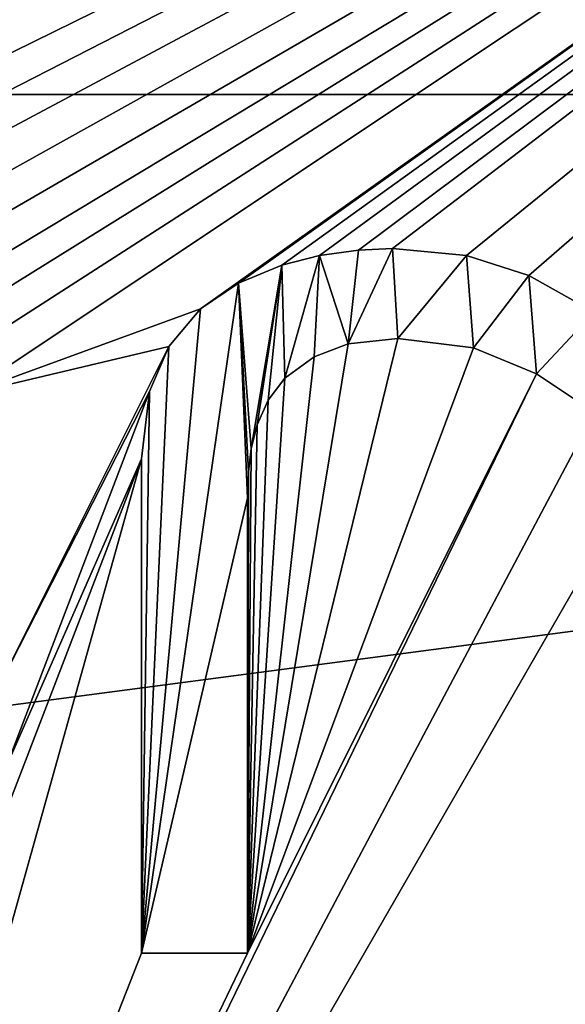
# Model space of a CAD drawing. Extents: x -50 to 50, y -119 to 244.
# Tile 57 of 112: x -2.85 to -0.55, y 12.79 to 16.93. Entities that reach past the tile are written whole.
import ezdxf

# ---------------------------------------------------------------- set-up
doc = ezdxf.new("R2010")
doc.units = 0
doc.header["$LTSCALE"] = 65.185185
for name, color, linetype in [('1030', 7, 'CONTINUOUS'), ('114', 7, 'CONTINUOUS'), ('312', 7, 'CONTINUOUS'), ('313', 7, 'CONTINUOUS'), ('314', 7, 'CONTINUOUS'), ('315', 7, 'CONTINUOUS'), ('316', 7, 'CONTINUOUS'), ('317', 7, 'CONTINUOUS'), ('318', 7, 'CONTINUOUS'), ('319', 7, 'CONTINUOUS'), ('320', 7, 'CONTINUOUS'), ('321', 7, 'CONTINUOUS'), ('322', 7, 'CONTINUOUS'), ('323', 7, 'CONTINUOUS'), ('324', 7, 'CONTINUOUS'), ('325', 7, 'CONTINUOUS'), ('326', 7, 'CONTINUOUS'), ('936', 7, 'CONTINUOUS')]:
    doc.layers.add(name, color=color, linetype=linetype)

msp = doc.modelspace()

# ---------------------------------------------------------------- linework, layer by layer
at = {"layer": '1030', "linetype": 'CONTINUOUS'}
for points in [[(-1.4639, 15.5633, 68.5), (-1.5851, 15.9354, 68.5), (-1.4208, 15.9582, 68.5), (-1.4639, 15.5633, 68.5)], [(-1.2555, 15.586, 68.5), (-1.4639, 15.5633, 68.5), (-1.2775, 15.9656, 68.5), (-1.2555, 15.586, 68.5)], [(-1.4639, 15.5633, 68.5), (-1.4208, 15.9582, 68.5), (-1.2775, 15.9656, 68.5), (-1.4639, 15.5633, 68.5)], [(-1.2555, 15.586, 68.5), (-1.2775, 15.9656, 68.5), (-0.9671, 15.9349, 68.5), (-1.2555, 15.586, 68.5)], [(-1.7302, 15.4191, 68.5), (-1.7438, 15.8947, 68.5), (-1.5851, 15.9354, 68.5), (-1.7302, 15.4191, 68.5)], [(-1.6076, 15.5089, 68.5), (-1.7302, 15.4191, 68.5), (-1.5851, 15.9354, 68.5), (-1.6076, 15.5089, 68.5)], [(-1.4639, 15.5633, 68.5), (-1.6076, 15.5089, 68.5), (-1.5851, 15.9354, 68.5), (-1.4639, 15.5633, 68.5)], [(-0.9371, 15.5467, 68.5), (-1.2555, 15.586, 68.5), (-0.9671, 15.9349, 68.5), (-0.9371, 15.5467, 68.5)], [(-0.9371, 15.5467, 68.5), (-0.9671, 15.9349, 68.5), (-0.7048, 15.8511, 68.5), (-0.9371, 15.5467, 68.5)], [(-1.8717, 15.1238, 68.5), (-1.9251, 15.8193, 68.5), (-1.7438, 15.8947, 68.5), (-1.8717, 15.1238, 68.5)], [(-1.8464, 15.2234, 68.5), (-1.8717, 15.1238, 68.5), (-1.7438, 15.8947, 68.5), (-1.8464, 15.2234, 68.5)], [(-1.8002, 15.3274, 68.5), (-1.8464, 15.2234, 68.5), (-1.7438, 15.8947, 68.5), (-1.8002, 15.3274, 68.5)], [(-1.7302, 15.4191, 68.5), (-1.8002, 15.3274, 68.5), (-1.7438, 15.8947, 68.5), (-1.7302, 15.4191, 68.5)], [(-0.6723, 15.4374, 68.5), (-0.9371, 15.5467, 68.5), (-0.7048, 15.8511, 68.5), (-0.6723, 15.4374, 68.5)], [(-0.6723, 15.4374, 68.5), (-0.7048, 15.8511, 68.5), (-0.4302, 15.6976, 68.5), (-0.6723, 15.4374, 68.5)], [(-1.8882, 14.9147, 68.5), (-2.3339, 13, 68.5), (-1.9251, 15.8193, 68.5), (-1.8882, 14.9147, 68.5)], [(-2.3339, 13, 68.5), (-2.0856, 15.7111, 68.5), (-1.9251, 15.8193, 68.5), (-2.3339, 13, 68.5)], [(-1.8717, 15.1238, 68.5), (-1.8838, 15.0252, 68.5), (-1.9251, 15.8193, 68.5), (-1.8717, 15.1238, 68.5)], [(-1.8838, 15.0252, 68.5), (-1.8882, 14.9147, 68.5), (-1.9251, 15.8193, 68.5), (-1.8838, 15.0252, 68.5)], [(-2.3339, 13, 68.5), (-2.2184, 15.553, 68.5), (-2.0856, 15.7111, 68.5), (-2.3339, 13, 68.5)], [(-0.4279, 15.2749, 68.5), (-0.6723, 15.4374, 68.5), (-0.4302, 15.6976, 68.5), (-0.4279, 15.2749, 68.5)], [(-2.3339, 13, 68.5), (-2.3, 15.3628, 68.5), (-2.2184, 15.553, 68.5), (-2.3339, 13, 68.5)], [(-2.3339, 13, 68.5), (-2.3339, 15.0798, 68.5), (-2.3, 15.3628, 68.5), (-2.3339, 13, 68.5)], [(-1.8882, 14.9147, 68.5), (-1.8882, 13, 68.5), (-2.3339, 13, 68.5), (-1.8882, 14.9147, 68.5)]]:
    msp.add_3dface(points, dxfattribs=at)
at = {"layer": '114', "linetype": 'CONTINUOUS'}
for points in [[(-11.7538, 20.3494, 71), (-16.6217, 16.6123, 71), (11.7538, 20.3494, 71), (-11.7538, 20.3494, 71)], [(11.7538, 20.3494, 71), (-16.6217, 16.6123, 71), (16.6217, 16.6123, 71), (11.7538, 20.3494, 71)], [(-16.6217, 16.6123, 71), (-20.3561, 11.7422, 71), (16.6217, 16.6123, 71), (-16.6217, 16.6123, 71)], [(16.6217, 16.6123, 71), (-20.3561, 11.7422, 71), (20.3561, 11.7422, 71), (16.6217, 16.6123, 71)]]:
    msp.add_3dface(points, dxfattribs=at)
at = {"layer": '312', "linetype": 'CONTINUOUS'}
for points in [[(-0.4279, 15.2749, 69), (-0.6723, 15.4374, 69), (-0.4279, 15.2749, 68.5), (-0.4279, 15.2749, 69)], [(-0.4279, 15.2749, 68.5), (-0.6723, 15.4374, 69), (-0.6723, 15.4374, 68.5), (-0.4279, 15.2749, 68.5)]]:
    msp.add_3dface(points, dxfattribs=at)
at = {"layer": '313', "linetype": 'CONTINUOUS'}
for points in [[(-0.9371, 15.5467, 69), (-1.2555, 15.586, 69), (-0.9371, 15.5467, 68.5), (-0.9371, 15.5467, 69)], [(-0.9371, 15.5467, 68.5), (-1.2555, 15.586, 69), (-1.2555, 15.586, 68.5), (-0.9371, 15.5467, 68.5)], [(-0.6723, 15.4374, 68.5), (-0.6723, 15.4374, 69), (-0.9371, 15.5467, 69), (-0.6723, 15.4374, 68.5)], [(-0.6723, 15.4374, 68.5), (-0.9371, 15.5467, 69), (-0.9371, 15.5467, 68.5), (-0.6723, 15.4374, 68.5)]]:
    msp.add_3dface(points, dxfattribs=at)
at = {"layer": '314', "linetype": 'CONTINUOUS'}
for points in [[(-1.2555, 15.586, 68.5), (-1.2555, 15.586, 69), (-1.4641, 15.5633, 69), (-1.2555, 15.586, 68.5)], [(-1.2555, 15.586, 68.5), (-1.4641, 15.5633, 69), (-1.4639, 15.5633, 68.5), (-1.2555, 15.586, 68.5)], [(-1.4641, 15.5633, 69), (-1.6076, 15.5089, 69), (-1.4639, 15.5633, 68.5), (-1.4641, 15.5633, 69)], [(-1.4639, 15.5633, 68.5), (-1.6076, 15.5089, 69), (-1.6076, 15.5089, 68.5), (-1.4639, 15.5633, 68.5)]]:
    msp.add_3dface(points, dxfattribs=at)
at = {"layer": '315', "linetype": 'CONTINUOUS'}
for points in [[(-1.6076, 15.5089, 68.5), (-1.7301, 15.4191, 69), (-1.7302, 15.4191, 68.5), (-1.6076, 15.5089, 68.5)], [(-1.6076, 15.5089, 68.5), (-1.6076, 15.5089, 69), (-1.7301, 15.4191, 69), (-1.6076, 15.5089, 68.5)], [(-1.7301, 15.4191, 69), (-1.8002, 15.3274, 69), (-1.7302, 15.4191, 68.5), (-1.7301, 15.4191, 69)], [(-1.7302, 15.4191, 68.5), (-1.8002, 15.3274, 69), (-1.8002, 15.3274, 68.5), (-1.7302, 15.4191, 68.5)]]:
    msp.add_3dface(points, dxfattribs=at)
at = {"layer": '316', "linetype": 'CONTINUOUS'}
for points in [[(-1.8002, 15.3274, 68.5), (-1.8002, 15.3274, 69), (-1.8464, 15.2234, 69), (-1.8002, 15.3274, 68.5)], [(-1.8002, 15.3274, 68.5), (-1.8464, 15.2234, 69), (-1.8464, 15.2234, 68.5), (-1.8002, 15.3274, 68.5)], [(-1.8464, 15.2234, 69), (-1.8717, 15.1238, 69), (-1.8464, 15.2234, 68.5), (-1.8464, 15.2234, 69)], [(-1.8464, 15.2234, 68.5), (-1.8717, 15.1238, 69), (-1.8717, 15.1238, 68.5), (-1.8464, 15.2234, 68.5)]]:
    msp.add_3dface(points, dxfattribs=at)
at = {"layer": '317', "linetype": 'CONTINUOUS'}
for points in [[(-1.8717, 15.1238, 68.5), (-1.8717, 15.1238, 69), (-1.8838, 15.0252, 69), (-1.8717, 15.1238, 68.5)], [(-1.8717, 15.1238, 68.5), (-1.8838, 15.0252, 69), (-1.8838, 15.0252, 68.5), (-1.8717, 15.1238, 68.5)], [(-1.8838, 15.0252, 69), (-1.8882, 14.9147, 69), (-1.8838, 15.0252, 68.5), (-1.8838, 15.0252, 69)], [(-1.8838, 15.0252, 68.5), (-1.8882, 14.9147, 69), (-1.8882, 14.9147, 68.5), (-1.8838, 15.0252, 68.5)]]:
    msp.add_3dface(points, dxfattribs=at)
at = {"layer": '318', "linetype": 'CONTINUOUS'}
for points in [[(-1.8882, 14.9147, 68.5), (-1.8882, 14.9147, 69), (-1.8882, 13, 69), (-1.8882, 14.9147, 68.5)], [(-1.8882, 13, 68.5), (-1.8882, 14.9147, 68.5), (-1.8882, 13, 69), (-1.8882, 13, 68.5)]]:
    msp.add_3dface(points, dxfattribs=at)
at = {"layer": '319', "linetype": 'CONTINUOUS'}
for points in [[(-1.8882, 13, 68.5), (-1.8882, 13, 69), (-2.3339, 13, 68.5), (-1.8882, 13, 68.5)], [(-2.3339, 13, 68.5), (-1.8882, 13, 69), (-2.3339, 13, 69), (-2.3339, 13, 68.5)]]:
    msp.add_3dface(points, dxfattribs=at)
at = {"layer": '320', "linetype": 'CONTINUOUS'}
for points in [[(-2.3339, 13, 68.5), (-2.3339, 13, 69), (-2.3339, 15.0798, 69), (-2.3339, 13, 68.5)], [(-2.3339, 15.0798, 68.5), (-2.3339, 13, 68.5), (-2.3339, 15.0798, 69), (-2.3339, 15.0798, 68.5)]]:
    msp.add_3dface(points, dxfattribs=at)
at = {"layer": '321', "linetype": 'CONTINUOUS'}
for points in [[(-2.3, 15.3627, 69), (-2.2184, 15.553, 69), (-2.3, 15.3628, 68.5), (-2.3, 15.3627, 69)], [(-2.3, 15.3628, 68.5), (-2.2184, 15.553, 69), (-2.2184, 15.553, 68.5), (-2.3, 15.3628, 68.5)], [(-2.3339, 15.0798, 68.5), (-2.3, 15.3627, 69), (-2.3, 15.3628, 68.5), (-2.3339, 15.0798, 68.5)], [(-2.3339, 15.0798, 68.5), (-2.3339, 15.0798, 69), (-2.3, 15.3627, 69), (-2.3339, 15.0798, 68.5)]]:
    msp.add_3dface(points, dxfattribs=at)
at = {"layer": '322', "linetype": 'CONTINUOUS'}
for points in [[(-2.0856, 15.7111, 69), (-1.9251, 15.8193, 69), (-2.0856, 15.7111, 68.5), (-2.0856, 15.7111, 69)], [(-2.0856, 15.7111, 68.5), (-1.9251, 15.8193, 69), (-1.9251, 15.8193, 68.5), (-2.0856, 15.7111, 68.5)], [(-2.2184, 15.553, 68.5), (-2.2184, 15.553, 69), (-2.0856, 15.7111, 69), (-2.2184, 15.553, 68.5)], [(-2.2184, 15.553, 68.5), (-2.0856, 15.7111, 69), (-2.0856, 15.7111, 68.5), (-2.2184, 15.553, 68.5)]]:
    msp.add_3dface(points, dxfattribs=at)
at = {"layer": '323', "linetype": 'CONTINUOUS'}
for points in [[(-1.7438, 15.8947, 69), (-1.5851, 15.9354, 69), (-1.7438, 15.8947, 68.5), (-1.7438, 15.8947, 69)], [(-1.7438, 15.8947, 68.5), (-1.5851, 15.9354, 69), (-1.5851, 15.9354, 68.5), (-1.7438, 15.8947, 68.5)], [(-1.9251, 15.8193, 68.5), (-1.9251, 15.8193, 69), (-1.7438, 15.8947, 69), (-1.9251, 15.8193, 68.5)], [(-1.9251, 15.8193, 68.5), (-1.7438, 15.8947, 69), (-1.7438, 15.8947, 68.5), (-1.9251, 15.8193, 68.5)]]:
    msp.add_3dface(points, dxfattribs=at)
at = {"layer": '324', "linetype": 'CONTINUOUS'}
for points in [[(-1.5851, 15.9354, 68.5), (-1.5851, 15.9354, 69), (-1.4208, 15.9582, 69), (-1.5851, 15.9354, 68.5)], [(-1.5851, 15.9354, 68.5), (-1.4208, 15.9582, 69), (-1.4208, 15.9582, 68.5), (-1.5851, 15.9354, 68.5)], [(-1.4208, 15.9582, 69), (-1.2775, 15.9656, 69), (-1.4208, 15.9582, 68.5), (-1.4208, 15.9582, 69)], [(-1.4208, 15.9582, 68.5), (-1.2775, 15.9656, 69), (-1.2775, 15.9656, 68.5), (-1.4208, 15.9582, 68.5)]]:
    msp.add_3dface(points, dxfattribs=at)
at = {"layer": '325', "linetype": 'CONTINUOUS'}
for points in [[(-1.2775, 15.9656, 68.5), (-1.2775, 15.9656, 69), (-0.9671, 15.9349, 69), (-1.2775, 15.9656, 68.5)], [(-1.2775, 15.9656, 68.5), (-0.9671, 15.9349, 69), (-0.9671, 15.9349, 68.5), (-1.2775, 15.9656, 68.5)], [(-0.9671, 15.9349, 69), (-0.7048, 15.8511, 69), (-0.9671, 15.9349, 68.5), (-0.9671, 15.9349, 69)], [(-0.9671, 15.9349, 68.5), (-0.7048, 15.8511, 69), (-0.7048, 15.8511, 68.5), (-0.9671, 15.9349, 68.5)]]:
    msp.add_3dface(points, dxfattribs=at)
at = {"layer": '326', "linetype": 'CONTINUOUS'}
for points in [[(-0.7048, 15.8511, 68.5), (-0.7048, 15.8511, 69), (-0.4304, 15.6977, 69), (-0.7048, 15.8511, 68.5)], [(-0.7048, 15.8511, 68.5), (-0.4304, 15.6977, 69), (-0.4302, 15.6976, 68.5), (-0.7048, 15.8511, 68.5)]]:
    msp.add_3dface(points, dxfattribs=at)
at = {"layer": '936', "linetype": 'CONTINUOUS'}
for points in [[(4.6276, 20.4838, 69), (-4.5567, 15.9656, 69), (-4.6276, 20.4838, 69), (4.6276, 20.4838, 69)], [(-4.2211, 15.9484, 69), (-4.5567, 15.9656, 69), (4.6276, 20.4838, 69), (-4.2211, 15.9484, 69)], [(-3.9521, 15.9025, 69), (-4.2211, 15.9484, 69), (4.6276, 20.4838, 69), (-3.9521, 15.9025, 69)], [(-3.7144, 15.8316, 69), (-3.9521, 15.9025, 69), (4.6276, 20.4838, 69), (-3.7144, 15.8316, 69)], [(-3.5345, 15.749, 69), (-3.7144, 15.8316, 69), (4.6276, 20.4838, 69), (-3.5345, 15.749, 69)], [(-3.3855, 15.6554, 69), (-3.5345, 15.749, 69), (4.6276, 20.4838, 69), (-3.3855, 15.6554, 69)], [(-3.2734, 15.5653, 69), (-3.3855, 15.6554, 69), (4.6276, 20.4838, 69), (-3.2734, 15.5653, 69)], [(-3.1727, 15.4617, 69), (-3.2734, 15.5653, 69), (4.6276, 20.4838, 69), (-3.1727, 15.4617, 69)], [(-3.0767, 15.3494, 69), (-3.1727, 15.4617, 69), (4.6276, 20.4838, 69), (-3.0767, 15.3494, 69)], [(-2.0856, 15.7111, 69), (-3.0767, 15.3494, 69), (4.6276, 20.4838, 69), (-2.0856, 15.7111, 69)], [(-1.9251, 15.8193, 69), (-2.0856, 15.7111, 69), (4.6276, 20.4838, 69), (-1.9251, 15.8193, 69)], [(-1.7438, 15.8947, 69), (-1.9251, 15.8193, 69), (4.6276, 20.4838, 69), (-1.7438, 15.8947, 69)], [(-1.5851, 15.9354, 69), (-1.7438, 15.8947, 69), (4.6276, 20.4838, 69), (-1.5851, 15.9354, 69)], [(-1.4208, 15.9582, 69), (-1.5851, 15.9354, 69), (4.6276, 20.4838, 69), (-1.4208, 15.9582, 69)], [(-1.2775, 15.9656, 69), (-1.4208, 15.9582, 69), (4.6276, 20.4838, 69), (-1.2775, 15.9656, 69)], [(-0.9671, 15.9349, 69), (-1.2775, 15.9656, 69), (4.6276, 20.4838, 69), (-0.9671, 15.9349, 69)], [(-0.7048, 15.8511, 69), (-0.9671, 15.9349, 69), (4.6276, 20.4838, 69), (-0.7048, 15.8511, 69)], [(-0.4304, 15.6977, 69), (-0.7048, 15.8511, 69), (4.6276, 20.4838, 69), (-0.4304, 15.6977, 69)], [(-2.0856, 15.7111, 69), (-2.2184, 15.553, 69), (-3.0767, 15.3494, 69), (-2.0856, 15.7111, 69)], [(-1.2555, 15.586, 69), (-0.9371, 15.5467, 69), (-1.8882, 13, 69), (-1.2555, 15.586, 69)], [(-1.4641, 15.5633, 69), (-1.2555, 15.586, 69), (-1.8882, 13, 69), (-1.4641, 15.5633, 69)], [(-3.0767, 15.3494, 69), (-2.2184, 15.553, 69), (-2.9515, 14.0882, 69), (-3.0767, 15.3494, 69)], [(-2.2184, 15.553, 69), (-2.3, 15.3627, 69), (-2.9515, 14.0882, 69), (-2.2184, 15.553, 69)], [(-1.6076, 15.5089, 69), (-1.4641, 15.5633, 69), (-1.8882, 13, 69), (-1.6076, 15.5089, 69)], [(-0.9371, 15.5467, 69), (-0.6723, 15.4374, 69), (-1.8882, 13, 69), (-0.9371, 15.5467, 69)], [(-1.7301, 15.4191, 69), (-1.6076, 15.5089, 69), (-1.8882, 13, 69), (-1.7301, 15.4191, 69)], [(-0.6723, 15.4374, 69), (-0.4279, 15.2749, 69), (-4.3457, 7.8813, 69), (-0.6723, 15.4374, 69)], [(-1.8882, 13, 69), (-0.6723, 15.4374, 69), (-4.3457, 7.8813, 69), (-1.8882, 13, 69)], [(-1.8002, 15.3274, 69), (-1.7301, 15.4191, 69), (-1.8882, 13, 69), (-1.8002, 15.3274, 69)], [(-2.3, 15.3627, 69), (-2.9006, 13.7868, 69), (-2.9515, 14.0882, 69), (-2.3, 15.3627, 69)], [(-2.3, 15.3627, 69), (-2.3339, 15.0798, 69), (-2.9006, 13.7868, 69), (-2.3, 15.3627, 69)], [(-1.8464, 15.2234, 69), (-1.8002, 15.3274, 69), (-1.8882, 13, 69), (-1.8464, 15.2234, 69)], [(-0.4279, 15.2749, 69), (-0.1991, 15.0798, 69), (-4.3457, 7.8813, 69), (-0.4279, 15.2749, 69)], [(-1.8717, 15.1238, 69), (-1.8464, 15.2234, 69), (-1.8882, 13, 69), (-1.8717, 15.1238, 69)], [(-1.8838, 15.0252, 69), (-1.8717, 15.1238, 69), (-1.8882, 13, 69), (-1.8838, 15.0252, 69)], [(-0.1991, 15.0798, 69), (-0.1991, 13, 69), (-4.3457, 7.8813, 69), (-0.1991, 15.0798, 69)], [(-2.3339, 15.0798, 69), (-2.3339, 13, 69), (-4.3457, 7.8813, 69), (-2.3339, 15.0798, 69)], [(-2.9315, 13.5243, 69), (-2.3339, 15.0798, 69), (-4.3457, 7.8813, 69), (-2.9315, 13.5243, 69)], [(-2.9006, 13.7868, 69), (-2.3339, 15.0798, 69), (-2.9315, 13.5243, 69), (-2.9006, 13.7868, 69)], [(-1.8882, 14.9147, 69), (-1.8838, 15.0252, 69), (-1.8882, 13, 69), (-1.8882, 14.9147, 69)], [(-0.1991, 13, 69), (0, 9, 69), (-4.3457, 7.8813, 69), (-0.1991, 13, 69)], [(-2.3339, 13, 69), (-1.8882, 13, 69), (-4.3457, 7.8813, 69), (-2.3339, 13, 69)]]:
    msp.add_3dface(points, dxfattribs=at)

doc.saveas('drawing.dxf')
